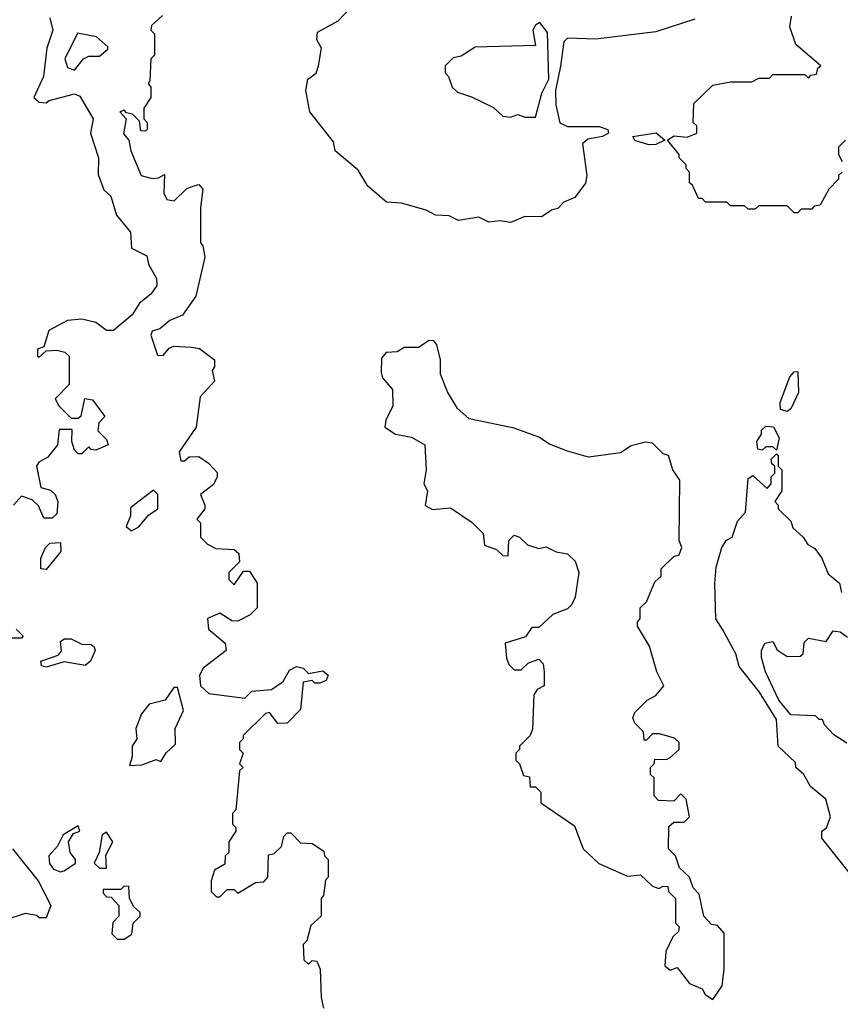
# Model space of a CAD drawing. Extents: x 2668140 to 2765664, y 823621 to 955240.
# Tile 131 of 256: x 2681380 to 2683695, y 873086 to 875865. Entities that reach past the tile are written whole.
import ezdxf

# ---------------------------------------------------------------- set-up
doc = ezdxf.new("R2010")
doc.units = 0

msp = doc.modelspace()

# ---------------------------------------------------------------- linework, layer by layer
at = {"layer": '0CON02XD'}
for points in [[(2683285, 875866.2), (2683175, 875831.2), (2683005, 875810), (2682925, 875813.3), (2682915, 875802.5), (2682906.1, 875733.9), (2682891.4, 875665), (2682892.7, 875625), (2682903.9, 875573.9), (2682925, 875563.3), (2683015, 875563.3), (2683038.8, 875555), (2683041.2, 875545), (2683024.5, 875535.5), (2682982.5, 875527.5), (2682967.5, 875515), (2682980, 875425), (2682976.1, 875403.9), (2682946.4, 875363.6), (2682915, 875350), (2682898.3, 875331.7), (2682881.7, 875328.3), (2682851.7, 875308.3), (2682805, 875310), (2682765, 875292.5), (2682735, 875297.5), (2682703.6, 875293.6), (2682675, 875307.5), (2682618.3, 875298.3), (2682591.7, 875311.7), (2682553, 875313), (2682527, 875327), (2682457, 875347), (2682415, 875350), (2682362.5, 875395), (2682335, 875440), (2682270, 875495), (2682265, 875520), (2682198.6, 875605), (2682187.1, 875665), (2682193, 875697), (2682216.1, 875713.9), (2682223.3, 875735), (2682231.2, 875785), (2682217.8, 875807.8), (2682220.2, 875829.8), (2682278.3, 875861.7), (2682315, 875900)], [(2681465, 875870), (2681473.3, 875835), (2681456.2, 875785), (2681446.7, 875705), (2681420, 875645), (2681435, 875632.5), (2681455, 875630), (2681463, 875637), (2681535, 875656.2), (2681549.3, 875649.3), (2681587.5, 875585), (2681580, 875545), (2681602.5, 875475), (2681601.7, 875428.3), (2681617.5, 875385), (2681637, 875367), (2681653, 875313), (2681692.5, 875265), (2681695, 875220), (2681738.3, 875198.3), (2681743.3, 875175), (2681766.2, 875135), (2681766.7, 875115), (2681749.5, 875090.5), (2681717.5, 875065), (2681697.7, 875032.3), (2681645, 874987.5), (2681625, 874987.5), (2681595, 875010), (2681555, 875020), (2681515, 875016.2), (2681462.3, 874987.7), (2681448.3, 874941.7), (2681430, 874935), (2681430, 874915), (2681435, 874912.5), (2681455, 874930), (2681485, 874932.5), (2681507, 874927), (2681520, 874915), (2681520, 874835), (2681480, 874795), (2681490, 874775), (2681525, 874740), (2681545, 874740), (2681553, 874747), (2681563.6, 874796.4), (2681585, 874792.5), (2681620, 874745), (2681603, 874727), (2681600, 874705), (2681625, 874680), (2681630, 874665), (2681595, 874650), (2681581.7, 874651.7), (2681575, 874660), (2681555, 874640), (2681545, 874640), (2681535, 874650), (2681527.5, 874675), (2681528.3, 874708.3), (2681491.7, 874708.3), (2681486.7, 874665), (2681459.3, 874630.7), (2681433.6, 874616.4), (2681427.5, 874605), (2681440, 874545), (2681467, 874537), (2681480, 874525), (2681487.5, 874505), (2681485, 874470), (2681471.7, 874458.3), (2681448.3, 874458.3), (2681433, 874493), (2681415, 874510), (2681385, 874520), (2681362.5, 874495)], [(2681783, 875877), (2681751.7, 875848.3), (2681750, 875835), (2681760, 875825), (2681760, 875765), (2681750, 875755), (2681747.5, 875692.5), (2681742.5, 875685), (2681750, 875675), (2681750, 875645), (2681730, 875615), (2681730, 875585), (2681740, 875575), (2681740, 875555), (2681735, 875550), (2681721.7, 875551.7), (2681718.3, 875578.3), (2681698.3, 875598.3), (2681681.7, 875601.7), (2681675, 875610), (2681662.5, 875605), (2681680, 875585), (2681673, 875543), (2681687.5, 875525), (2681693.8, 875495), (2681722.5, 875425), (2681753.6, 875416.4), (2681771.7, 875418.3), (2681788.3, 875428.3), (2681786.7, 875375), (2681795, 875357.5), (2681816.1, 875353.9), (2681851.7, 875388.3), (2681875, 875397.5), (2681885, 875400), (2681897, 875387), (2681890, 875335), (2681890, 875235), (2681897, 875227), (2681902.5, 875195), (2681876.7, 875085), (2681839.3, 875030.7), (2681803.9, 875016.1), (2681775, 874992.5), (2681753.9, 874986.1), (2681750, 874975), (2681768.3, 874918.3), (2681785, 874917.5), (2681802, 874938), (2681815, 874943.3), (2681865, 874941.2), (2681887, 874937), (2681930, 874905), (2681930, 874885), (2681922.5, 874875), (2681930, 874845), (2681889.3, 874800.7), (2681877.5, 874715), (2681830, 874645), (2681835, 874620), (2681845, 874620), (2681858.3, 874631.7), (2681885, 874632.5), (2681913, 874613), (2681937, 874587), (2681937.5, 874575), (2681926.4, 874553.6), (2681890, 874525), (2681902.5, 874495), (2681902.5, 874485), (2681880, 874455), (2681890, 874445), (2681890, 874405), (2681910, 874385), (2681933, 874373), (2681985, 874370), (2681998.3, 874358.3), (2682000, 874335), (2681970, 874305), (2681970, 874285), (2681985, 874270), (2682011.7, 874308.3), (2682028.3, 874308.3), (2682050, 874275), (2682050, 874205), (2682030, 874185), (2681995, 874167.5), (2681978.3, 874168.3), (2681945, 874190), (2681910, 874175), (2681912.5, 874145), (2681960, 874105), (2681962.5, 874085), (2681897.5, 874035), (2681887.5, 874015), (2681890, 873985), (2681913.6, 873963.6), (2682015, 873950), (2682035, 873970), (2682090, 873975), (2682123, 873997), (2682140.7, 874029.3), (2682160.7, 874039.3), (2682180, 874035), (2682195, 874020), (2682235, 874027.5), (2682250, 874015), (2682245, 874000), (2682227, 873993), (2682213, 873993), (2682205, 874000), (2682180, 873995), (2682171.7, 873918.3), (2682135, 873880), (2682108.3, 873878.3), (2682085, 873910), (2682073, 873907), (2682010, 873845), (2682010, 873835), (2682000, 873825), (2682000, 873805), (2682010, 873795), (2682000, 873765), (2682010, 873755), (2682000, 873745), (2681990, 873635), (2681980, 873625), (2681980, 873595), (2681990, 873585), (2681990, 873575), (2681970, 873545), (2681970, 873515), (2681960, 873505), (2681958.3, 873481.7), (2681930, 873465), (2681920, 873435), (2681920, 873405), (2681935, 873390), (2681945, 873390), (2681965, 873410), (2681985, 873410), (2681995, 873400), (2682045, 873430), (2682068.3, 873431.7), (2682080, 873445), (2682081.7, 873508.3), (2682098.3, 873511.7), (2682118.3, 873531.7), (2682125, 873560), (2682135, 873570), (2682145, 873570), (2682171.7, 873541.7), (2682205, 873540), (2682238.3, 873518.3), (2682240, 873505), (2682250, 873495), (2682250, 873445), (2682243, 873437), (2682236.7, 873393.3), (2682230, 873385), (2682230, 873335), (2682201.7, 873308.3), (2682190, 873265), (2682180, 873255), (2682181.7, 873211.7), (2682195, 873200), (2682205, 873210), (2682218.3, 873208.3), (2682227.5, 873185), (2682230, 873105), (2682237.5, 873075)], [(2683700, 875435), (2683690, 875425), (2683690, 875415), (2683663, 875387), (2683638.3, 875341.7), (2683621.7, 875338.3), (2683615, 875330), (2683585, 875330), (2683575, 875320), (2683565, 875320), (2683545, 875340), (2683465, 875340), (2683455, 875330), (2683435, 875330), (2683425, 875340), (2683385, 875340), (2683375, 875350), (2683315, 875350), (2683305, 875360), (2683295, 875360), (2683278.3, 875398.3), (2683270, 875405), (2683270, 875435), (2683260, 875445), (2683260, 875455), (2683240, 875475), (2683240, 875485), (2683207.5, 875525), (2683225, 875537.5), (2683263, 875533), (2683290, 875545), (2683290, 875565), (2683280, 875575), (2683281.7, 875628.3), (2683335, 875680), (2683385, 875690), (2683445, 875690), (2683465, 875700), (2683495, 875700), (2683505, 875710), (2683595, 875710), (2683605, 875700), (2683611.7, 875708.3), (2683628.3, 875711.7), (2683631.7, 875728.3), (2683640, 875735), (2683570, 875795), (2683552.5, 875845), (2683557.5, 875875)], [(2682835, 875590), (2682852.7, 875657.3), (2682873, 875697), (2682868.8, 875828.8), (2682847.5, 875857.5), (2682835, 875850), (2682827.5, 875835), (2682835, 875792.5), (2682665, 875787.5), (2682625, 875762.5), (2682603, 875757), (2682580, 875735), (2682580, 875715), (2682590, 875705), (2682600, 875675), (2682615, 875660), (2682655, 875647.5), (2682717, 875617), (2682743, 875593), (2682765, 875590), (2682785, 875597.5), (2682805, 875590), (2682835, 875590)], [(2681535, 875722.5), (2681560, 875755), (2681575, 875762.5), (2681605, 875762.5), (2681628.3, 875781.7), (2681628.3, 875788.3), (2681597, 875817), (2681543.3, 875826.7), (2681507.5, 875755), (2681515, 875730), (2681535, 875722.5)], [(2683155, 875512.2), (2683115, 875524.2), (2683110, 875535), (2683175.6, 875545.6), (2683200, 875525), (2683175, 875512.5), (2683155, 875512.2)], [(2683710, 875525), (2683690, 875505), (2683690, 875485), (2683700, 875465)], [(2683335, 873100), (2683361.7, 873138.3), (2683367.5, 873185), (2683367, 873287), (2683348.3, 873308.3), (2683331.7, 873311.7), (2683310, 873335), (2683297, 873397), (2683280, 873415), (2683270, 873445), (2683241.7, 873471.7), (2683230, 873505), (2683210, 873525), (2683211.7, 873588.3), (2683225, 873600), (2683255, 873600), (2683270, 873615), (2683260, 873665), (2683245, 873680), (2683225, 873660), (2683181.7, 873661.7), (2683170, 873675), (2683170, 873725), (2683160, 873735), (2683160, 873755), (2683170, 873765), (2683171.7, 873778.3), (2683205, 873777.5), (2683215, 873782.5), (2683240, 873805), (2683240, 873825), (2683227, 873837), (2683185, 873850), (2683165, 873850), (2683148.3, 873831.7), (2683141.7, 873831.7), (2683140, 873855), (2683115, 873880), (2683110, 873895), (2683115, 873910), (2683150, 873945), (2683175, 873957.5), (2683197.5, 873985), (2683177.5, 874025), (2683157, 874097), (2683123, 874153), (2683122.5, 874165), (2683130, 874175), (2683130, 874205), (2683148.3, 874221.7), (2683171.7, 874278.3), (2683190, 874295), (2683190, 874315), (2683225, 874350), (2683240, 874355), (2683247.5, 874375), (2683240, 874395), (2683242.5, 874565), (2683222.5, 874595), (2683210, 874635), (2683195, 874640), (2683165, 874670), (2683145, 874672.5), (2683105, 874662.5), (2683075, 874642.5), (2682985, 874630), (2682925, 874647.5), (2682875, 874667.5), (2682845, 874686.7), (2682775, 874712.5), (2682648.3, 874738.3), (2682615, 874767.5), (2682586.7, 874815), (2682567.5, 874865), (2682567.5, 874905), (2682557, 874947), (2682548.3, 874958.3), (2682535, 874960), (2682505, 874940), (2682465, 874940), (2682445, 874927.5), (2682413.9, 874926.1), (2682400.7, 874909.3), (2682399.3, 874869.3), (2682403.9, 874853.9), (2682431.7, 874821.7), (2682432.5, 874775), (2682412.5, 874735), (2682410, 874715), (2682440, 874695), (2682485, 874686.7), (2682522.5, 874665), (2682526.7, 874595), (2682520, 874555), (2682530, 874535), (2682523.6, 874493.6), (2682545, 874482.5), (2682595, 874487.5), (2682656.1, 874446.1), (2682687.5, 874415), (2682691.7, 874381.7), (2682725, 874370), (2682743, 874353), (2682758.3, 874351.7), (2682760, 874395), (2682775, 874410), (2682790, 874405), (2682813, 874383), (2682845, 874372.5), (2682865, 874377.5), (2682893, 874363), (2682925, 874357.5), (2682947, 874337), (2682957.5, 874305), (2682947.5, 874235), (2682937.5, 874215), (2682925, 874202.5), (2682883.9, 874186.1), (2682845, 874150), (2682825, 874150), (2682806.7, 874123.3), (2682750, 874105), (2682753, 874063), (2682760, 874045), (2682775, 874030), (2682795, 874030), (2682815, 874050), (2682845, 874060), (2682857, 874047), (2682860, 874025), (2682860, 873985), (2682840, 873975), (2682830.7, 873959.3), (2682827, 873863), (2682820, 873845), (2682790, 873815), (2682790, 873805), (2682780, 873795), (2682780, 873775), (2682790, 873765), (2682801.7, 873731.7), (2682818.3, 873728.3), (2682820, 873700), (2682835, 873700), (2682850, 873685), (2682850, 873655), (2682945, 873590), (2682970, 873525), (2683013.6, 873483.6), (2683095, 873447.5), (2683131.7, 873451.7), (2683165, 873420), (2683183, 873413), (2683195, 873420), (2683208.3, 873418.3), (2683210, 873405), (2683230, 873385), (2683230, 873315), (2683240, 873305), (2683238.3, 873291.7), (2683223, 873277), (2683202.5, 873235), (2683200, 873195), (2683215, 873182.5), (2683235, 873190), (2683270, 873145), (2683305, 873130), (2683313.6, 873113.6), (2683335, 873100)], [(2683545, 874758.8), (2683526.7, 874765), (2683525.8, 874785), (2683552.6, 874857.4), (2683565, 874871.2), (2683575, 874872.5), (2683577, 874813), (2683555, 874766.7), (2683545, 874758.8)], [(2683515, 874650), (2683505, 874660), (2683485, 874660), (2683475, 874650), (2683462.5, 874652.5), (2683460, 874675), (2683472.5, 874695), (2683473, 874707), (2683485, 874717.5), (2683506.4, 874716.4), (2683522.5, 874685), (2683515, 874650)], [(2683723.6, 873453.6), (2683643.3, 873555), (2683642.5, 873575), (2683656.1, 873583.9), (2683667.5, 873615), (2683653.8, 873665), (2683610.5, 873700.5), (2683592.5, 873735), (2683570, 873755), (2683568.3, 873768.3), (2683520, 873815), (2683515, 873890), (2683467.3, 873967.3), (2683409.3, 874039.3), (2683400, 874075), (2683363.3, 874143.3), (2683343.9, 874173.9), (2683340.8, 874275), (2683345, 874320), (2683361.2, 874375), (2683373.6, 874396.4), (2683390, 874405), (2683405, 874450), (2683427.5, 874475), (2683435, 874570), (2683448.3, 874578.3), (2683488.3, 874541.7), (2683500, 874555), (2683500, 874575), (2683510, 874585), (2683510, 874605), (2683501.7, 874611.7), (2683500, 874625), (2683515, 874640), (2683520, 874635), (2683520, 874605), (2683530, 874595), (2683530, 874535), (2683510, 874505), (2683520, 874495), (2683520, 874485), (2683555, 874450), (2683560.7, 874430.7), (2683590, 874405), (2683603.6, 874383.6), (2683623, 874373), (2683642.5, 874345), (2683660.7, 874300.7), (2683692.5, 874275), (2683698.3, 874248.3)], [(2681695, 874422.5), (2681716.4, 874433.6), (2681743.6, 874466.4), (2681770, 874485), (2681770, 874525), (2681757.5, 874537.5), (2681693, 874487), (2681692.5, 874465), (2681680, 874435), (2681695, 874422.5)], [(2681455, 874313.3), (2681440, 874315), (2681440, 874345), (2681452.5, 874375), (2681465, 874387.5), (2681495, 874390), (2681496.1, 874363.9), (2681455, 874313.3)], [(2681370, 874145), (2681390, 874125), (2681385, 874120), (2681355, 874120)], [(2683713, 873823), (2683677, 873847), (2683650, 873875), (2683645, 873890), (2683635, 873890), (2683625, 873900), (2683555, 873903.3), (2683522, 873945), (2683483.8, 874025), (2683472.5, 874065), (2683472.5, 874085), (2683482.5, 874105), (2683505, 874110), (2683517, 874087), (2683545, 874067.5), (2683581.7, 874068.3), (2683590, 874075), (2683593, 874107), (2683605, 874120), (2683655, 874110), (2683675, 874140), (2683695, 874137.5), (2683715, 874122.5)], [(2681455, 874037.5), (2681441.7, 874041.7), (2681440, 874055), (2681488.3, 874071.7), (2681497.5, 874082.5), (2681495, 874110), (2681505, 874117.5), (2681525, 874117.5), (2681555, 874102.5), (2681581.7, 874101.7), (2681590, 874095), (2681592.5, 874085), (2681580, 874055), (2681565, 874042.5), (2681505, 874052.5), (2681455, 874037.5)], [(2681690, 873760), (2681725, 873762.5), (2681765, 873776.7), (2681778.3, 873771.7), (2681793.6, 873796.4), (2681819.5, 873820.5), (2681818.8, 873865), (2681842.5, 873915), (2681825, 873980), (2681815, 873980), (2681790, 873945), (2681745, 873933.3), (2681724, 873906), (2681707.5, 873865), (2681710, 873835), (2681697.5, 873815), (2681697.5, 873785), (2681690, 873760)], [(2681495, 873460), (2681505, 873463.3), (2681537.5, 873485), (2681537.5, 873495), (2681522.5, 873515), (2681517.5, 873545), (2681531.7, 873568.3), (2681550, 873575), (2681545, 873590), (2681502.5, 873565), (2681487, 873533), (2681462.5, 873505), (2681463.8, 873483.8), (2681475, 873467.5), (2681495, 873460)], [(2681625, 873470), (2681623.3, 873506.7), (2681642.5, 873545), (2681625, 873572.5), (2681612.5, 873565), (2681603.8, 873515), (2681590, 873485), (2681605, 873470), (2681625, 873470)], [(2681360, 873525), (2681432.5, 873435), (2681467.5, 873365), (2681455, 873330), (2681435, 873330), (2681427, 873337), (2681395, 873342.5), (2681335, 873322.5)], [(2681675, 873270), (2681696.1, 873283.9), (2681700, 873315), (2681720, 873335), (2681720, 873345), (2681701.7, 873361.7), (2681690, 873385), (2681688.3, 873418.3), (2681675, 873420), (2681665, 873410), (2681615, 873410), (2681615, 873400), (2681625, 873390), (2681638.3, 873388.3), (2681660, 873365), (2681660, 873335), (2681643, 873317), (2681640, 873285), (2681655, 873270), (2681675, 873270)]]:
    msp.add_lwpolyline(points, dxfattribs=at)

doc.saveas('drawing.dxf')
